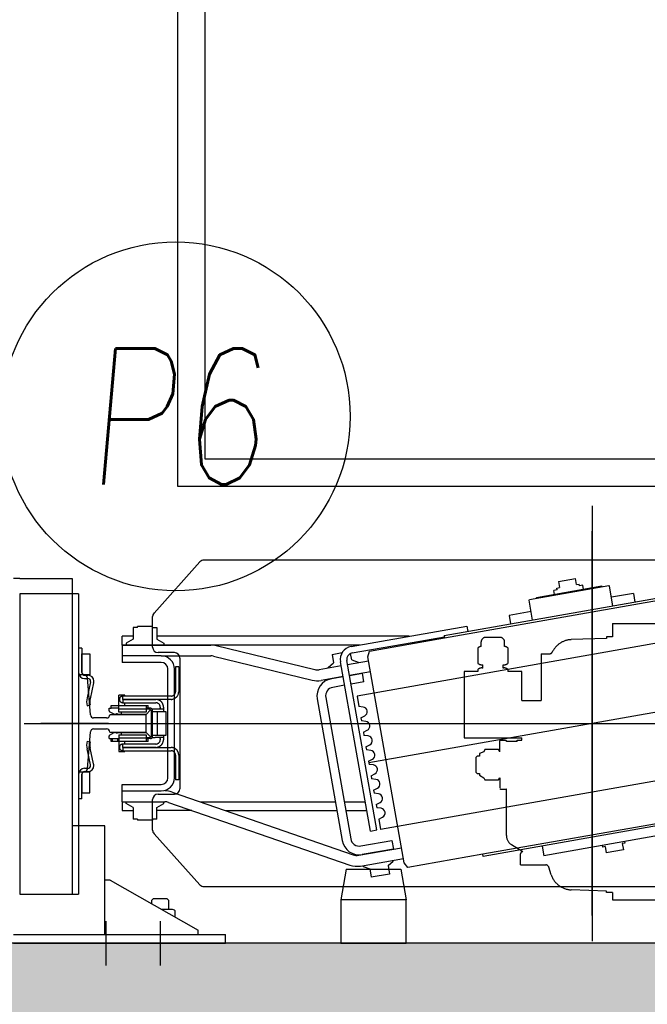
# Model space of a CAD drawing. Header units: millimetres. Extents: x 171 to 266814, y 44 to 350448.
# Tile 19 of 105: x 17832 to 18409, y 16277 to 17181. Entities that reach past the tile are written whole.
import ezdxf

# ---------------------------------------------------------------- set-up
doc = ezdxf.new("R2010")
doc.units = ezdxf.units.MM
doc.header["$LTSCALE"] = 100
doc.linetypes.add('ACAD_ISO02W100', pattern=[15, 12, -3])
for name, color, linetype in [('DASH_25', 1, 'ACAD_ISO02W100'), ('KOTY-DVERE', 8, 'Continuous'), ('NOVA', 240, 'Continuous'), ('NOVÁ TENKÁ', 240, 'Continuous'), ('SRAFA_NOVA', 10, 'Continuous'), ('TEXT_35', 2, 'Continuous')]:
    doc.layers.add(name, color=color, linetype=linetype)
doc.styles.add('CS-ROMANS', font='romans.shx', dxfattribs={"width": 0.75, "oblique": 5})

# ---------------------------------------------------------------- blocks, each defined once
blk = doc.blocks.new('MX20_Planview')
at = {"layer": 'DASH_25', "ltscale": 0.25}
for p, q in [((268, -543.5), (268, 543.5)), ((14.25, -543.5), (14.25, -493.5)), ((14.25, -543.5), (26.5, -543.5)), ((26.5, -543.5), (26.5, -548.94)), ((26.5, -548.94), (27.95, -548.94)), ((27.95, -548.94), (29.08, -581.31)), ((260.05, -548.94), (258.92, -581.31)), ((260.05, -548.94), (258.92, -581.31)), ((261.5, -548.94), (260.05, -548.94)), ((261.5, -548.94), (260.05, -548.94)), ((261.5, -543.5), (261.5, -548.94)), ((261.5, -543.5), (268, -543.5)), ((42, -608.94), (42, -601.25)), ((236, -627.94), (236, -604.77)), ((238.04, -601.93), (238.04, -601.93)), ((245.12, -599.63), (238.07, -601.92)), ((42, -608.94), (85.01, -608.94)), ((85.01, -613.07), (85.01, -608.94)), ((85.01, -626.77), (85.01, -608.94)), ((58.22, -626.77), (58.22, -639.53)), ((85.01, -626.77), (58.22, -626.77)), ((121.3, -626.77), (119.22, -626.77)), ((119.22, -679.77), (119.22, -626.77)), ((121.39, -630.94), (121.3, -626.77)), ((122.58, -630.94), (121.39, -630.94)), ((122.58, -630.94), (122.58, -640.94)), ((224, -625.92), (217.44, -636.29)), ((236, -627.94), (226, -627.94)), ((236, -627.94), (226, -627.94)), ((36.62, -639.53), (50.86, -639.53)), ((56.36, -639.53), (58.22, -639.53)), ((121.5, -641.44), (122, -640.94)), ((121.5, -646.44), (121.5, -641.44)), ((122.58, -640.94), (122, -640.94)), ((166.5, -641.44), (166, -640.94)), ((208.99, -640.94), (166, -640.94)), ((166.5, -646.44), (166.5, -641.44)), ((26.94, -646.69), (26.94, -659.85)), ((35.42, -642.49), (31.14, -642.49)), ((55.16, -643.89), (52.06, -643.89)), ((122, -646.94), (121.5, -646.44)), ((132, -646.94), (122, -646.94)), ((132, -646.94), (130.14, -648.02)), ((132, -646.94), (130.14, -648.02)), ((132, -646.94), (130.14, -648.02)), ((132, -646.94), (130.14, -648.02)), ((132, -646.94), (130.14, -648.02)), ((132, -646.94), (130.14, -648.02)), ((132, -646.94), (130.14, -648.02)), ((130.14, -648.02), (130.14, -660.67)), ((130.14, -648.02), (130.14, -660.67)), ((130.14, -648.02), (130.14, -660.67)), ((130.14, -648.02), (130.14, -660.67)), ((130.14, -648.02), (130.14, -660.67)), ((130.14, -648.02), (130.14, -660.67)), ((130.14, -648.02), (130.14, -660.67)), ((157.86, -648.02), (156, -646.94)), ((156, -646.94), (165.65, -646.94)), ((157.86, -648.02), (156, -646.94)), ((157.86, -648.02), (156, -646.94)), ((157.86, -648.02), (156, -646.94)), ((157.86, -648.02), (156, -646.94)), ((157.86, -660.67), (157.86, -648.02)), ((157.86, -660.67), (157.86, -648.02)), ((157.86, -660.67), (157.86, -648.02)), ((157.86, -660.67), (157.86, -648.02)), ((157.86, -660.67), (157.86, -648.02)), ((166, -646.94), (166.5, -646.44)), ((35.42, -664.05), (31.14, -664.05)), ((36.62, -667.01), (50.86, -667.01)), ((55.16, -662.65), (52.06, -662.65)), ((56.36, -667.01), (58.22, -667.01)), ((58.22, -667.01), (58.22, -679.77)), ((130.14, -660.67), (132, -661.74)), ((130.14, -660.67), (132, -661.74)), ((130.14, -660.67), (132, -661.74)), ((130.14, -660.67), (132, -661.74)), ((130.14, -660.67), (132, -661.74)), ((130.14, -660.67), (132, -661.74)), ((130.14, -660.67), (132, -661.74)), ((132, -661.74), (133.59, -665.71)), ((132, -661.74), (133.59, -665.71)), ((132, -661.74), (133.59, -665.71)), ((132, -661.74), (133.59, -665.71)), ((132, -661.74), (133.59, -665.71)), ((132, -661.74), (133.59, -665.71)), ((132, -661.74), (133.59, -665.71)), ((133.59, -665.71), (136, -665.71)), ((133.59, -665.71), (136, -665.71)), ((133.59, -665.71), (136, -665.71)), ((133.59, -665.71), (136, -665.71)), ((133.59, -665.71), (136, -665.71)), ((133.59, -665.71), (136, -665.71)), ((133.59, -665.71), (136, -665.71)), ((136, -665.71), (136, -667.74)), ((136, -665.71), (136, -667.74)), ((136, -665.71), (136, -667.74)), ((136, -665.71), (136, -667.74)), ((136, -665.71), (136, -667.74)), ((136, -665.71), (136, -667.74)), ((136, -667.74), (137.2, -668.94)), ((136, -667.74), (137.2, -668.94)), ((136, -667.74), (137.2, -668.94)), ((136, -667.74), (137.2, -668.94)), ((136, -667.74), (137.2, -668.94)), ((136, -667.74), (137.2, -668.94)), ((137.2, -668.94), (150.8, -668.94)), ((137.2, -668.94), (150.8, -668.94)), ((137.2, -668.94), (150.8, -668.94)), ((137.2, -668.94), (150.8, -668.94)), ((137.2, -668.94), (150.8, -668.94)), ((137.2, -668.94), (139.4, -668.94)), ((150.8, -668.94), (152, -667.74)), ((150.8, -668.94), (152, -667.74)), ((150.8, -668.94), (152, -667.74)), ((150.8, -668.94), (152, -667.74)), ((150.8, -668.94), (152, -667.74)), ((152, -665.71), (153.61, -665.71)), ((152, -667.74), (152, -665.71)), ((152, -667.74), (152, -665.71)), ((152, -667.74), (152, -665.71)), ((152, -667.74), (152, -665.71)), ((152, -667.74), (152, -665.71)), ((152, -665.71), (153.61, -665.71)), ((152, -665.71), (153.61, -665.71)), ((152, -665.71), (153.61, -665.71)), ((152, -665.71), (153.61, -665.71)), ((153.61, -665.71), (156, -661.74)), ((153.61, -665.71), (156, -661.74)), ((153.61, -665.71), (156, -661.74)), ((153.61, -665.71), (156, -661.74)), ((153.61, -665.71), (156, -661.74)), ((156, -661.74), (157.86, -660.67)), ((156, -661.74), (157.86, -660.67)), ((156, -661.74), (157.86, -660.67)), ((156, -661.74), (157.86, -660.67)), ((156, -661.74), (157.86, -660.67)), ((58.22, -679.77), (119.22, -679.77))]:
    blk.add_line(p, q, dxfattribs=at)
for centre, radius, start, end in [((49.07, -580.61), 20, 182, 242.80135), ((238.93, -580.61), 20, 288.03429, 358), ((238.93, -580.61), 20, 288.03429, 358), ((39, -601.25), 3, 360, 71.96571), ((239, -604.77), 3, 108.03429, 180), ((226, -625.94), 2, 179.41992, 270), ((40.59, -642.97), 5.25, 139.11761, 174.81528), ((46.89, -642.97), 5.25, 349.84147, 40.88239), ((60.33, -642.97), 5.25, 139.11761, 190.15853), ((208.99, -630.94), 10, 270, 327.68631), ((31.14, -646.69), 4.2, 90, 180), ((31.14, -659.85), 4.2, 180, 270), ((40.59, -663.58), 5.25, 185.18472, 220.88239), ((46.89, -663.58), 5.25, 319.11761, 10.15853), ((60.33, -663.58), 5.25, 169.84147, 220.88239)]:
    blk.add_arc(centre, radius, start, end, dxfattribs=at)
blk = doc.blocks.new('ev výtah')
at = {"layer": 'NOVÁ TENKÁ'}
for p, q in [((28490.44, 13123.41), (28490.44, 12928.41)), ((28498.44, 13123.41), (28498.44, 13039.41)), ((28498.44, 13123.41), (28498.44, 12983.41)), ((28811.45, 13117.41), (28535.45, 13117.41)), ((28535.45, 13117.41), (28535.45, 13063.41)), ((28811.45, 13063.41), (28811.45, 13117.41)), ((28825.44, 13117.41), (28825.44, 13123.41)), ((28825.44, 13117.41), (28825.44, 13069.41)), ((28692.44, 13113.41), (28692.44, 12069.41)), ((28692.44, 13035.82), (28692.44, 13098.02)), ((28811.45, 13069.41), (28535.45, 13069.41)), ((28811.45, 13063.41), (28535.45, 13063.41)), ((28598.44, 13039.41), (28598.44, 13069.41)), ((28825.44, 13069.41), (28598.44, 13069.41)), ((28761.45, 13069.41), (28613.45, 13069.41)), ((28623.2, 13060.41), (28623.2, 13063.41)), ((28761.7, 13060.41), (28761.7, 13063.41)), ((28623.2, 13060.41), (28645.7, 13060.41)), ((28645.7, 13060.41), (28628.7, 13060.41)), ((28628.7, 13060.41), (28628.7, 13052.98)), ((28647.7, 13052.98), (28647.7, 13059.41)), ((28648.2, 13057.91), (28648.2, 13054.91)), ((28651.2, 13057.91), (28651.2, 13054.91)), ((28654.42, 13052.52), (28668.91, 13055.56)), ((28676.2, 13055.65), (28675.52, 13052.72)), ((28708.7, 13055.65), (28709.37, 13052.72)), ((28730.47, 13052.52), (28715.98, 13055.56)), ((28733.7, 13057.91), (28733.7, 13054.91)), ((28736.7, 13057.91), (28736.7, 13054.91)), ((28737.2, 13052.98), (28737.2, 13059.41)), ((28761.7, 13060.41), (28739.2, 13060.41)), ((28739.2, 13060.41), (28756.2, 13060.41)), ((28756.2, 13060.41), (28756.2, 13052.98)), ((28628.7, 13052.98), (28638.2, 13052.98)), ((28638.2, 13052.98), (28647.7, 13052.98)), ((28655.3, 13049.65), (28669.78, 13052.69)), ((28729.59, 13049.65), (28715.11, 13052.69)), ((28746.7, 13052.98), (28737.2, 13052.98)), ((28756.2, 13052.98), (28746.7, 13052.98)), ((28510.81, 13038.41), (28470.06, 13038.41)), ((28498.44, 13039.41), (28548.44, 13039.41)), ((28548.44, 13039.41), (28598.44, 13039.41)), ((28548.44, 13034.41), (28548.44, 13039.22)), ((28548.44, 13034.41), (28502.44, 12953.41)), ((28620.44, 13023.41), (28612.44, 13023.41)), ((28612.44, 13023.41), (28612.44, 13013.41)), ((28615.11, 13013.41), (28618.72, 13019.66)), ((28618.72, 13019.66), (28620.44, 13019.66)), ((28620.44, 13023.41), (28636.44, 13023.41)), ((28620.44, 13023.41), (28620.44, 12984.09)), ((28630.44, 13023.41), (28630.44, 12987.41)), ((28636.44, 13023.41), (28636.44, 12987.41)), ((28764.44, 13023.41), (28748.44, 13023.41)), ((28748.44, 12987.41), (28748.44, 13023.41)), ((28754.44, 12987.41), (28754.44, 13023.41)), ((28754.44, 12987.41), (28754.44, 13023.41)), ((28764.44, 13023.41), (28772.44, 13023.41)), ((28764.44, 12805.02), (28764.44, 13023.41)), ((28764.44, 13023.41), (28764.44, 12941.8)), ((28766.16, 13019.66), (28764.44, 13019.66)), ((28769.77, 13013.41), (28766.16, 13019.66)), ((28772.44, 13013.41), (28772.44, 13023.41)), ((28604.44, 13009.32), (28603.44, 13009.32)), ((28603.44, 12995.49), (28603.44, 13009.32)), ((28615.11, 13013.41), (28604.44, 13013.41)), ((28604.44, 13009.32), (28604.44, 13013.41)), ((28780.44, 13013.41), (28769.77, 13013.41)), ((28780.44, 13009.32), (28780.44, 13013.41)), ((28780.44, 13009.32), (28781.44, 13009.32)), ((28781.44, 12995.49), (28781.44, 13009.32)), ((28529.69, 12996.41), (28526.85, 12996.41)), ((28531.29, 12994.81), (28529.69, 12996.41)), ((28531.29, 12988.41), (28531.29, 12994.81)), ((28591.01, 12994.12), (28544.09, 12951.9)), ((28594.36, 12995.41), (28622.44, 12995.41)), ((28604.44, 12995.49), (28603.44, 12995.49)), ((28604.44, 12991.41), (28604.44, 12995.49)), ((28604.44, 12991.41), (28615.11, 12991.41)), ((28612.44, 12959.32), (28612.44, 12991.41)), ((28615.11, 12991.41), (28618.72, 12985.16)), ((28762.44, 12995.41), (28790.52, 12995.41)), ((28769.77, 12991.41), (28766.16, 12985.16)), ((28780.44, 12991.41), (28769.77, 12991.41)), ((28772.44, 12759.65), (28772.44, 12991.41)), ((28780.44, 12995.49), (28781.44, 12995.49)), ((28780.44, 12995.49), (28780.44, 12991.41)), ((28840.78, 12951.9), (28793.86, 12994.12)), ((28510.81, 12988.41), (28470.06, 12988.41)), ((28498.44, 12983.41), (28498.44, 12928.41)), ((28521.44, 12980.41), (28521.44, 12986.86)), ((28529.69, 12980.41), (28531.29, 12982.01)), ((28531.29, 12982.01), (28531.29, 12988.41)), ((28618.72, 12985.16), (28620.44, 12985.16)), ((28627.44, 12990.41), (28627.44, 12975.41)), ((28642.44, 12981.41), (28692.44, 12981.41)), ((28692.44, 12981.41), (28742.44, 12981.41)), ((28754.44, 12987.41), (28754.44, 12941.8)), ((28757.44, 12975.41), (28757.44, 12990.41)), ((28766.16, 12985.16), (28764.44, 12985.16)), ((28514.45, 12974.55), (28520.15, 12974.55)), ((28521.44, 12980.41), (28529.69, 12980.41)), ((28521.44, 12978.01), (28521.44, 12980.41)), ((28619.89, 12980.82), (28562.19, 12814.31)), ((28629.34, 12977.54), (28571.64, 12811.04)), ((28642.44, 12975.41), (28692.44, 12975.41)), ((28692.44, 12975.41), (28742.44, 12975.41)), ((31110.44, 12972.41), (28910.44, 12972.41)), ((28910.44, 12972.41), (28910.44, 11297.41)), ((28752.44, 12970.41), (28632.44, 12970.41)), ((28542.44, 12948.18), (28542.44, 12234.63)), ((28620.44, 12951.87), (28620.44, 12827.49)), ((28842.44, 12234.63), (28842.44, 12948.18)), ((31085.44, 12947.41), (28935.44, 12947.41)), ((28935.44, 12947.41), (28935.44, 11297.41)), ((28754.16, 12939.44), (28732.12, 12848.81)), ((28763.87, 12937.08), (28741.83, 12846.44)), ((28490.44, 12928.41), (28498.44, 12928.41)), ((28612.44, 12928.78), (28612.44, 12826.08)), ((28714.89, 12844.15), (28584.9, 12821.22)), ((28735.43, 12820.35), (28731.85, 12840.61)), ((28745.27, 12822.09), (28741.7, 12842.34)), ((28716.28, 12836.27), (28586.29, 12813.35)), ((28727.46, 12818.95), (28725.55, 12829.78)), ((28735.34, 12820.33), (28733.43, 12831.17)), ((28743.19, 12833.9), (28743.91, 12834.03)), ((28743.91, 12834.03), (28748, 12829.17)), ((28755.87, 12830.56), (28748, 12829.17)), ((28755.87, 12830.56), (28757.54, 12821.13)), ((28593.53, 12795.33), (28749.12, 12822.77)), ((28620.44, 12819.37), (28620.44, 12800.07)), ((28734.81, 12823.34), (28734.9, 12823.36)), ((28594.57, 12789.42), (28750.17, 12816.86)), ((28612.44, 12817.96), (28612.44, 12798.66)), ((28730.58, 12801.22), (28728.5, 12813.04)), ((28736.38, 12814.43), (28738.46, 12802.61)), ((28739.85, 12795.24), (28736.47, 12814.44)), ((28736.56, 12813.39), (28736.65, 12813.4)), ((28749.7, 12796.97), (28746.32, 12816.18)), ((28750.95, 12812.42), (28748.78, 12806.46)), ((28750.95, 12812.42), (28756.66, 12813.43)), ((28757.12, 12811.99), (28766.84, 12756.84)), ((28763.03, 12813.03), (28781.78, 12706.67)), ((28561.09, 12801.79), (28558.91, 12795.83)), ((28561.09, 12801.79), (28561.81, 12801.92)), ((28561.39, 12804.29), (28568.32, 12764.99)), ((28571.24, 12806.03), (28578.17, 12766.73)), ((28576.95, 12774.13), (28571.92, 12802.69)), ((28579.8, 12804.08), (28584.83, 12775.52)), ((28680.88, 12797.23), (28681.4, 12801.18)), ((28684.26, 12801.68), (28681.4, 12801.18)), ((28684.26, 12801.68), (28686.1, 12798.15)), ((28694.18, 12799.58), (28694.7, 12803.52)), ((28697.56, 12804.02), (28694.7, 12803.52)), ((28697.56, 12804.02), (28699.4, 12800.5)), ((28707.47, 12801.92), (28707.99, 12805.86)), ((28717.55, 12807.55), (28707.99, 12805.86)), ((28789.96, 12396.88), (28717.55, 12807.55)), ((28730.58, 12801.22), (28738.46, 12802.61)), ((28748.05, 12806.33), (28748.78, 12806.46)), ((28558.91, 12795.83), (28551.03, 12794.44)), ((28553.99, 12777.7), (28551.03, 12794.44)), ((28564.47, 12764.31), (28753.55, 12797.65)), ((28593.53, 12795.33), (28594.57, 12789.42)), ((28627.7, 12787.86), (28628.22, 12791.8)), ((28631.08, 12792.3), (28628.22, 12791.8)), ((28631.08, 12792.3), (28632.92, 12788.78)), ((28641, 12790.2), (28641.52, 12794.14)), ((28644.38, 12794.65), (28641.52, 12794.14)), ((28644.38, 12794.65), (28646.22, 12791.12)), ((28654.29, 12792.54), (28654.81, 12796.49)), ((28657.67, 12796.99), (28654.81, 12796.49)), ((28657.67, 12796.99), (28659.51, 12793.46)), ((28667.59, 12794.89), (28668.11, 12798.83)), ((28670.97, 12799.34), (28668.11, 12798.83)), ((28670.97, 12799.34), (28672.81, 12795.81)), ((28753.55, 12797.65), (28758.91, 12796.06)), ((28758.91, 12796.06), (28771.07, 12727.12)), ((28574.97, 12784.89), (28575.05, 12784.91)), ((28604.49, 12787.61), (28594.94, 12785.93)), ((28667.35, 12375.27), (28594.94, 12785.93)), ((28604.49, 12787.61), (28606.33, 12784.09)), ((28614.41, 12785.51), (28614.93, 12789.45)), ((28617.79, 12789.96), (28614.93, 12789.45)), ((28617.79, 12789.96), (28619.63, 12786.43)), ((28561.87, 12779.08), (28553.99, 12777.7)), ((28561.87, 12779.08), (28565.95, 12774.22)), ((28565.95, 12774.22), (28566.67, 12774.35)), ((28584.83, 12775.52), (28576.95, 12774.13)), ((28559.98, 12760.98), (28564.47, 12764.31)), ((28572.14, 12692.05), (28559.98, 12760.98)), ((28766.84, 12756.84), (28772.05, 12727.3)), ((28773.04, 12727.47), (28771.07, 12727.12)), ((28771.07, 12727.12), (28812.74, 12490.77)), ((28773.04, 12727.47), (28814.71, 12491.12)), ((28781.78, 12706.67), (28776.86, 12705.8)), ((28570.17, 12691.7), (28572.14, 12692.05)), ((28613.81, 12455.69), (28572.14, 12692.05)), ((28611.84, 12455.34), (28570.17, 12691.7)), ((28791.68, 12667.8), (28783.8, 12666.41)), ((28795.24, 12647.61), (28791.68, 12667.8)), ((28787.36, 12646.22), (28805.58, 12649.44)), ((28805.58, 12649.44), (28806.16, 12649.03)), ((28806.16, 12649.03), (28819.01, 12576.15)), ((28807.78, 12642.72), (28807.2, 12643.12)), ((28818.37, 12582.64), (28807.78, 12642.72)), ((28579.72, 12637.53), (28570.85, 12635.97)), ((28593.43, 12507.95), (28570.85, 12635.97)), ((28810.73, 12625.97), (28814.67, 12626.67)), ((28815.19, 12623.71), (28814.67, 12626.67)), ((28815.19, 12623.71), (28816.77, 12623.99)), ((28816.77, 12623.99), (28817.2, 12621.53)), ((28822.92, 12622.54), (28817.2, 12621.53)), ((28822.92, 12622.54), (28825.69, 12606.78)), ((28818.84, 12603.03), (28820.42, 12603.31)), ((28819.36, 12600.08), (28818.84, 12603.03)), ((28819.98, 12605.77), (28825.69, 12606.78)), ((28819.98, 12605.77), (28820.42, 12603.31)), ((28815.42, 12599.38), (28819.36, 12600.08)), ((28892.44, 12591.41), (28492.44, 12591.41)), ((28579.18, 12579.56), (28573.46, 12578.55)), ((28576.24, 12562.8), (28573.46, 12578.55)), ((28580.32, 12582.3), (28578.74, 12582.02)), ((28579.18, 12579.56), (28578.74, 12582.02)), ((28800.39, 12572.36), (28818.6, 12575.58)), ((28818.37, 12582.64), (28817.97, 12582.06)), ((28819.01, 12576.15), (28818.6, 12575.58)), ((28811.82, 12553.56), (28808.26, 12573.75)), ((28581.95, 12563.8), (28576.24, 12562.8)), ((28582.39, 12561.34), (28581.95, 12563.8)), ((28583.96, 12561.62), (28582.39, 12561.34)), ((28811.82, 12553.56), (28803.95, 12552.17))]:
    blk.add_line(p, q, dxfattribs=at)
at = {"layer": 'NOVÁ TENKÁ', "ltscale": 3}
for p, q in [((28736.94, 13063.41), (28647.94, 13063.41)), ((28647.94, 13063.41), (28647.94, 13058.19)), ((28736.94, 13058.19), (28736.94, 13063.41)), ((28650.71, 13055.2), (28684.67, 13052.62)), ((28700.21, 13052.62), (28734.17, 13055.2)), ((28687.44, 13049.63), (28687.44, 13037.81)), ((28697.44, 13037.81), (28697.44, 13049.62)), ((28684.5, 13034.81), (28684.5, 13034.81)), ((28684.5, 13034.81), (28684.5, 13001.41)), ((28700.38, 13001.41), (28700.38, 13034.81)), ((28700.38, 13034.81), (28700.38, 13034.81)), ((28684.5, 13001.41), (28700.38, 13001.41))]:
    blk.add_line(p, q, dxfattribs=at)
at = {"layer": 'NOVÁ TENKÁ', "ltscale": 0.33}
for p, q in [((28692.44, 13001.41), (28692.44, 12181.41)), ((28728.65, 12386.07), (28656.24, 12796.74)), ((28515.87, 12591.41), (28869.01, 12591.41))]:
    blk.add_line(p, q, dxfattribs=at)
at = {"layer": 'NOVÁ TENKÁ', "ltscale": 0.25}
for p, q in [((28558.44, 12817.41), (28530.44, 12822.41)), ((28558.44, 12817.41), (28558.44, 12767.41)), ((28558.44, 12767.41), (28530.44, 12762.41))]:
    blk.add_line(p, q, dxfattribs=at)
at = {"layer": 'NOVÁ TENKÁ'}
for points in [[(28498.44, 13049.41), (28498.44, 12953.41), (28502.44, 12953.41)], [(28675.9, 13033.43), (28678.46, 13033.43)], [(28675.9, 13026.46), (28675.9, 13033.43)], [(28675.9, 13032.37), (28678.46, 13032.37)], [(28675.9, 13027.52), (28678.46, 13027.52)], [(28678.46, 13035.46), (28680.84, 13035.46)], [(28678.46, 13035.46), (28678.46, 13033.43)], [(28678.46, 13033.43), (28678.46, 13026.46)], [(28681.72, 13034.93), (28681.54, 13035.1), (28681.37, 13035.28), (28681.1, 13035.37), (28680.84, 13035.46)], [(28681.72, 13034.93), (28684.01, 13030.69)], [(28683.4, 13028.4), (28683.49, 13028.75), (28683.75, 13029.02)], [(28683.75, 13027.78), (28683.49, 13028.13), (28683.4, 13028.4)], [(28683.75, 13029.02), (28683.93, 13029.19), (28684.1, 13029.37), (28684.19, 13029.63), (28684.19, 13029.9)], [(28684.19, 13026.99), (28684.19, 13027.25), (28684.1, 13027.43), (28683.93, 13027.69), (28683.75, 13027.78)], [(28684.19, 13030.16), (28684.19, 13030.43), (28684.01, 13030.69)], [(28684.19, 13030.16), (28684.19, 13029.9)], [(28684.19, 13026.99), (28684.19, 13001.41)], [(28700.77, 13030.69), (28700.69, 13030.43), (28700.69, 13030.16)], [(28700.69, 13029.9), (28700.69, 13030.16)], [(28700.69, 13029.9), (28700.69, 13029.63), (28700.77, 13029.37), (28700.95, 13029.19), (28701.13, 13029.02)], [(28701.13, 13027.78), (28700.95, 13027.69), (28700.77, 13027.43), (28700.69, 13027.25), (28700.69, 13026.99)], [(28700.69, 13001.41), (28700.69, 13026.99)], [(28700.77, 13030.69), (28703.16, 13034.93)], [(28701.39, 13028.4), (28701.3, 13028.75), (28701.13, 13029.02)], [(28701.13, 13027.78), (28701.3, 13028.13), (28701.39, 13028.4)], [(28704.04, 13035.46), (28703.77, 13035.37), (28703.51, 13035.28), (28703.33, 13035.1), (28703.16, 13034.93)], [(28704.04, 13035.46), (28706.42, 13035.46)], [(28706.42, 13035.46), (28706.42, 13033.43)], [(28706.42, 13033.43), (28708.98, 13033.43)], [(28706.42, 13026.46), (28706.42, 13033.43)], [(28708.98, 13033.43), (28708.98, 13026.46)], [(28681.9, 13026.46), (28666.46, 13026.46)], [(28666.46, 13026.46), (28666.46, 13020.9)], [(28666.46, 13020.9), (28667.34, 13020.9)], [(28670.34, 13025.93), (28670.08, 13025.93), (28669.72, 13025.84), (28669.46, 13025.84), (28669.2, 13025.66), (28668.93, 13025.58), (28668.67, 13025.4), (28668.4, 13025.22), (28668.22, 13025.05), (28668.05, 13024.87), (28667.87, 13024.61), (28667.7, 13024.34), (28667.61, 13024.08), (28667.43, 13023.81), (28667.43, 13023.46), (28667.34, 13023.2), (28667.34, 13022.93)], [(28670.34, 13022.93), (28667.34, 13022.93)], [(28667.34, 13022.93), (28667.34, 12978.47)], [(28673.43, 13022.93), (28673.43, 13023.2), (28673.34, 13023.46), (28673.25, 13023.81), (28673.16, 13024.08), (28673.08, 13024.34), (28672.9, 13024.61), (28672.72, 13024.87), (28672.55, 13025.05), (28672.28, 13025.22), (28672.11, 13025.4), (28671.84, 13025.58), (28671.58, 13025.66), (28671.31, 13025.84), (28670.96, 13025.84), (28670.69, 13025.93), (28670.34, 13025.93)], [(28670.34, 13022.93), (28670.34, 12978.47)], [(28670.43, 13022.93), (28670.34, 13022.93)], [(28670.34, 13022.93), (28670.34, 13022.93)], [(28670.34, 13020.9), (28670.43, 13020.9)], [(28670.43, 13022.93), (28673.43, 13022.93)], [(28670.43, 12992.41), (28670.43, 13022.93)], [(28673.43, 12992.41), (28673.43, 13022.93)], [(28673.43, 13020.9), (28675.9, 13020.9)], [(28675.9, 13001.41), (28675.9, 13026.46)], [(28678.99, 13001.41), (28678.99, 13026.46)], [(28681.9, 13026.46), (28681.9, 13001.41)], [(28684.19, 13024.43), (28681.9, 13024.43)], [(28702.89, 13024.43), (28700.69, 13024.43)], [(28702.89, 13026.46), (28718.42, 13026.46)], [(28702.89, 13001.41), (28702.89, 13026.46)], [(28705.8, 13026.46), (28705.8, 13001.41)], [(28708.98, 13026.46), (28708.98, 13001.41)], [(28708.98, 13020.9), (28711.45, 13020.9)], [(28714.45, 13025.93), (28714.18, 13025.93), (28713.83, 13025.84), (28713.56, 13025.84), (28713.3, 13025.66), (28713.04, 13025.58), (28712.77, 13025.4), (28712.51, 13025.22), (28712.33, 13025.05), (28712.15, 13024.87), (28711.98, 13024.61), (28711.8, 13024.34), (28711.71, 13024.08), (28711.54, 13023.81), (28711.54, 13023.46), (28711.45, 13023.2), (28711.45, 13022.93)], [(28711.45, 13022.93), (28711.45, 12992.41)], [(28714.45, 13022.93), (28711.45, 13022.93)], [(28717.53, 13022.93), (28717.53, 13023.2), (28717.45, 13023.46), (28717.36, 13023.81), (28717.27, 13024.08), (28717.18, 13024.34), (28717.01, 13024.61), (28716.83, 13024.87), (28716.65, 13025.05), (28716.39, 13025.22), (28716.21, 13025.4), (28715.95, 13025.58), (28715.68, 13025.66), (28715.42, 13025.84), (28715.06, 13025.84), (28714.8, 13025.93), (28714.45, 13025.93)], [(28714.45, 13022.93), (28714.45, 12992.41)], [(28714.54, 13022.93), (28714.45, 13022.93)], [(28714.45, 13022.93), (28714.45, 13022.93)], [(28714.45, 13020.9), (28714.54, 13020.9)], [(28714.54, 12978.47), (28714.54, 13022.93)], [(28714.54, 13022.93), (28717.53, 13022.93)], [(28717.53, 12978.47), (28717.53, 13022.93)], [(28717.53, 13020.9), (28718.42, 13020.9)], [(28718.42, 13020.9), (28718.42, 13026.46)], [(28681.9, 13001.41), (28675.9, 13001.41)], [(28675.9, 12999.47), (28675.9, 13001.41)], [(28678.46, 13001.41), (28678.46, 12999.47)], [(28679.16, 12998.41), (28679.16, 13001.41)], [(28680.05, 12997.26), (28684.19, 13001.41)], [(28684.19, 13001.41), (28700.69, 13001.41)], [(28700.69, 13001.41), (28704.83, 12997.26)], [(28708.98, 13001.41), (28702.89, 13001.41)], [(28705.71, 13001.41), (28705.71, 12998.41)], [(28706.42, 12999.47), (28706.42, 13001.41)], [(28708.98, 13001.41), (28708.98, 12999.47)], [(28670.43, 12992.41), (28670.43, 12992.06), (28670.43, 12991.7), (28670.52, 12991.35), (28670.61, 12991), (28670.61, 12990.65), (28670.78, 12990.38), (28670.87, 12990.03), (28670.96, 12989.68), (28671.14, 12989.41), (28671.31, 12989.06), (28671.4, 12988.79), (28671.67, 12988.53), (28671.84, 12988.26), (28672.02, 12988), (28672.28, 12987.73), (28672.46, 12987.47), (28672.72, 12987.29), (28672.99, 12987.03), (28673.25, 12986.85), (28673.52, 12986.59), (28673.78, 12986.41), (28674.13, 12986.23), (28674.4, 12986.15), (28674.66, 12985.97), (28675.02, 12985.88), (28675.37, 12985.71), (28675.72, 12985.62), (28675.99, 12985.62), (28676.34, 12985.53), (28676.69, 12985.44), (28677.05, 12985.44), (28677.4, 12985.44)], [(28673.43, 12992.41), (28673.43, 12992.06), (28673.52, 12991.62), (28673.61, 12991.26), (28673.78, 12990.91), (28673.87, 12990.56), (28674.13, 12990.2), (28674.31, 12989.85), (28674.58, 12989.59), (28674.84, 12989.32), (28675.19, 12989.15), (28675.55, 12988.88), (28675.9, 12988.7), (28676.25, 12988.62), (28676.6, 12988.53), (28677.05, 12988.44), (28677.4, 12988.44)], [(28675.9, 12999.47), (28678.46, 12999.47)], [(28678.46, 12997.44), (28678.46, 12999.47)], [(28678.46, 12999.47), (28681.46, 12995.41)], [(28678.46, 12997.44), (28678.46, 12997), (28678.55, 12996.64), (28678.81, 12996.29), (28678.99, 12996.03), (28679.34, 12995.76), (28679.69, 12995.59), (28680.05, 12995.5), (28680.4, 12995.41)], [(28679.43, 12995.67), (28679.43, 12993.03)], [(28679.43, 12985.44), (28679.43, 12992.94)], [(28680.4, 12995.41), (28681.46, 12995.41)], [(28680.66, 12996.47), (28704.21, 12996.47)], [(28681.46, 12983.41), (28681.46, 12995.41)], [(28681.46, 12995.41), (28703.42, 12995.41)], [(28681.46, 12990.91), (28703.42, 12990.91)], [(28703.42, 12995.41), (28706.42, 12999.47)], [(28703.42, 12995.41), (28703.42, 12983.41)], [(28703.42, 12995.41), (28704.39, 12995.41)], [(28704.39, 12995.41), (28704.83, 12995.5), (28705.18, 12995.59), (28705.54, 12995.76), (28705.89, 12996.03), (28706.07, 12996.29), (28706.24, 12996.64), (28706.42, 12997), (28706.42, 12997.44)], [(28705.45, 12993.03), (28705.45, 12995.67)], [(28705.45, 12985.44), (28705.45, 12992.94)], [(28706.42, 12997.44), (28706.42, 12999.47)], [(28706.42, 12999.47), (28708.98, 12999.47)], [(28707.39, 12985.44), (28707.83, 12985.44), (28708.18, 12985.44), (28708.54, 12985.53), (28708.8, 12985.62), (28709.15, 12985.62), (28709.51, 12985.71), (28709.86, 12985.88), (28710.12, 12985.97), (28710.48, 12986.15), (28710.74, 12986.23), (28711.1, 12986.41), (28711.36, 12986.59), (28711.62, 12986.85), (28711.89, 12987.03), (28712.15, 12987.29), (28712.42, 12987.47), (28712.59, 12987.73), (28712.86, 12988), (28713.04, 12988.26), (28713.21, 12988.53), (28713.39, 12988.79), (28713.56, 12989.06), (28713.74, 12989.41), (28713.92, 12989.68), (28714.01, 12990.03), (28714.09, 12990.38), (28714.18, 12990.65), (28714.27, 12991), (28714.36, 12991.35), (28714.36, 12991.7), (28714.45, 12992.06), (28714.45, 12992.41)], [(28707.39, 12988.44), (28707.83, 12988.44), (28708.27, 12988.53), (28708.63, 12988.62), (28708.98, 12988.7), (28709.33, 12988.88), (28709.68, 12989.15), (28709.95, 12989.32), (28710.3, 12989.59), (28710.48, 12989.85), (28710.74, 12990.2), (28710.92, 12990.56), (28711.1, 12990.91), (28711.27, 12991.26), (28711.36, 12991.62), (28711.45, 12992.06), (28711.45, 12992.41)], [(28678.46, 12988.44), (28677.4, 12988.44)], [(28678.46, 12985.44), (28677.4, 12985.44)], [(28678.46, 12988.44), (28679.43, 12988.44)], [(28679.43, 12985.44), (28678.46, 12985.44)], [(28681.46, 12985.44), (28679.43, 12985.44)], [(28703.42, 12983.41), (28681.46, 12983.41)], [(28705.45, 12985.44), (28703.42, 12985.44)], [(28705.45, 12988.44), (28706.42, 12988.44)], [(28706.42, 12985.44), (28705.45, 12985.44)], [(28707.39, 12988.44), (28706.42, 12988.44)], [(28707.39, 12985.44), (28706.42, 12985.44)], [(28663.29, 12974.41), (28640.44, 12974.41)], [(28640.44, 12971.42), (28640.44, 12974.41)], [(28663.29, 12971.42), (28663.73, 12971.42), (28664.08, 12971.5), (28664.43, 12971.5), (28664.7, 12971.59), (28665.05, 12971.68), (28665.4, 12971.77), (28665.75, 12971.86), (28666.02, 12971.94), (28666.37, 12972.12), (28666.64, 12972.3), (28666.99, 12972.47), (28667.25, 12972.65), (28667.52, 12972.83), (28667.78, 12973), (28668.05, 12973.27), (28668.31, 12973.44), (28668.49, 12973.71), (28668.75, 12973.97), (28668.93, 12974.24), (28669.11, 12974.5), (28669.28, 12974.77), (28669.46, 12975.12), (28669.64, 12975.39), (28669.81, 12975.74), (28669.9, 12976), (28669.99, 12976.36), (28670.08, 12976.71), (28670.17, 12977.06), (28670.25, 12977.33), (28670.25, 12977.68), (28670.34, 12978.03), (28670.34, 12978.47)], [(28663.29, 12974.41), (28663.73, 12974.41), (28664.17, 12974.5), (28664.52, 12974.59), (28664.87, 12974.77), (28665.23, 12974.94), (28665.58, 12975.12), (28665.84, 12975.39), (28666.2, 12975.56), (28666.37, 12975.91), (28666.64, 12976.18), (28666.81, 12976.53), (28666.99, 12976.88), (28667.17, 12977.24), (28667.25, 12977.59), (28667.34, 12978.03), (28667.34, 12978.47)], [(28714.54, 12978.47), (28714.54, 12978.03), (28714.54, 12977.68), (28714.62, 12977.33), (28714.71, 12977.06), (28714.71, 12976.71), (28714.89, 12976.36), (28714.98, 12976), (28715.06, 12975.74), (28715.24, 12975.39), (28715.42, 12975.12), (28715.51, 12974.77), (28715.77, 12974.5), (28715.95, 12974.24), (28716.12, 12973.97), (28716.39, 12973.71), (28716.56, 12973.44), (28716.83, 12973.27), (28717.09, 12973), (28717.36, 12972.83), (28717.62, 12972.65), (28717.89, 12972.47), (28718.24, 12972.3), (28718.5, 12972.12), (28718.77, 12971.94), (28719.12, 12971.86), (28719.48, 12971.77), (28719.83, 12971.68), (28720.09, 12971.59), (28720.45, 12971.5), (28720.8, 12971.5), (28721.15, 12971.42), (28721.5, 12971.42)], [(28717.53, 12978.47), (28717.53, 12978.03), (28717.62, 12977.59), (28717.71, 12977.24), (28717.89, 12976.88), (28717.98, 12976.53), (28718.24, 12976.18), (28718.42, 12975.91), (28718.68, 12975.56), (28719.03, 12975.39), (28719.3, 12975.12), (28719.65, 12974.94), (28720, 12974.77), (28720.36, 12974.59), (28720.71, 12974.5), (28721.15, 12974.41), (28721.5, 12974.41)], [(28744.44, 12974.41), (28721.5, 12974.41)], [(28744.44, 12971.42), (28744.44, 12974.41)], [(28663.29, 12971.42), (28640.44, 12971.42)], [(28744.44, 12971.42), (28721.5, 12971.42)]]:
    blk.add_lwpolyline(points, dxfattribs=at)
at = {"layer": 'NOVÁ TENKÁ', "ltscale": 0.25}
blk.add_lwpolyline([(28530.44, 12762.41), (28530.44, 12822.41), (28490.44, 12822.41), (28490.44, 12762.41), (28530.44, 12762.41)], dxfattribs=at)
at = {"layer": 'NOVÁ TENKÁ'}
for centre, radius, start, end in [((28645.7, 13057.91), 5.5, 0, 90), ((28739.2, 13057.91), 5.5, 90, 180), ((28645.7, 13057.91), 2.5, 0, 90), ((28653.7, 13054.91), 5.5, 180, 270), ((28653.7, 13054.91), 2.5, 180, 270), ((28672.7, 13043.13), 13, 74.3815, 106.94645), ((28712.2, 13043.13), 13, 73.05355, 105.6185), ((28731.2, 13054.91), 5.5, 270, 0), ((28731.2, 13054.91), 2.5, 270, 0), ((28739.2, 13057.91), 2.5, 90, 180), ((28653.7, 13054.91), 2.5, 270, 286.94645), ((28653.7, 13054.91), 5.5, 270, 286.94645), ((28672.7, 13043.13), 10, 73.57492, 106.94645), ((28712.2, 13043.13), 10, 73.05355, 106.42508), ((28731.2, 13054.91), 5.5, 253.05355, 270), ((28731.2, 13054.91), 2.5, 253.05355, 270), ((28594.36, 12990.41), 5, 90, 131.98721), ((28622.44, 12990.41), 5, 0, 90), ((28762.44, 12990.41), 5, 90, 180), ((28790.52, 12990.41), 5, 48.01279, 90), ((28610.44, 12984.09), 10, 340.88717, 0), ((28610.44, 12984.09), 20, 340.88717, 0), ((28642.44, 12987.41), 12, 180, 270), ((28642.44, 12987.41), 6, 180, 270), ((28742.44, 12987.41), 12, 270, 0), ((28742.44, 12987.41), 6, 270, 0), ((28516.15, 12978.01), 5.29, 319.11761, 0), ((28632.44, 12975.41), 5, 180, 270), ((28752.44, 12975.41), 5, 270, 0), ((28547.44, 12948.18), 5, 131.98721, 180), ((28837.44, 12948.18), 5, 0, 48.01279), ((28744.44, 12941.8), 10, 346.33331, 0), ((28744.44, 12941.8), 20, 346.33331, 0), ((28751.55, 12844.08), 20, 166.33331, 190), ((28751.55, 12844.08), 10, 166.33331, 190), ((28717.67, 12828.39), 16, 10, 100), ((28717.67, 12828.39), 8, 10, 100), ((28587.68, 12805.47), 16, 100, 190), ((28751.21, 12810.95), 12, 10, 100), ((28581.09, 12807.77), 20, 160.88717, 190), ((28581.09, 12807.77), 10, 160.88717, 190), ((28587.68, 12805.47), 8, 100, 190), ((28751.21, 12810.95), 6, 10, 100), ((28703.21, 12802.48), 4.3, 207.5, 352.5), ((28650.03, 12793.11), 4.3, 207.5, 352.5), ((28663.32, 12795.45), 4.3, 207.5, 352.5), ((28676.62, 12797.79), 4.3, 207.5, 352.5), ((28689.91, 12800.14), 4.3, 207.5, 352.5), ((28610.14, 12786.07), 4.3, 207.5, 352.5), ((28623.44, 12788.42), 4.3, 207.5, 352.5), ((28636.73, 12790.76), 4.3, 207.5, 352.5)]:
    blk.add_arc(centre, radius, start, end, dxfattribs=at)
at = {"layer": 'NOVÁ TENKÁ', "ltscale": 3}
for centre, start, end in [((28650.94, 13058.19), 180.00001, 265.65677), ((28733.94, 13058.19), 274.34323, 0.00002), ((28684.44, 13049.63), 0.00001, 85.65677), ((28700.44, 13049.62), 94.34323, 180.00001), ((28684.44, 13037.81), 271.14599, 0.00001), ((28700.44, 13037.81), 180.00001, 268.85401)]:
    blk.add_arc(centre, 3, start, end, dxfattribs=at)
at = {"layer": 'NOVÁ TENKÁ', "rotation": 180}
blk.add_blockref('MX20_Planview', (28798.44, 12029.41), dxfattribs=at)

msp = doc.modelspace()

# ---------------------------------------------------------------- hatches: boundary and pattern name
at = {"layer": 'SRAFA_NOVA'}
h = msp.add_hatch(color=253, dxfattribs=at)
h.dxf.hatch_style = 1
h.paths.add_polyline_path([(19857.606, 16332.869), (17757.606, 16332.869), (17757.606, 16132.91), (19857.606, 16132.91)])

# ---------------------------------------------------------------- linework, layer by layer
at = {"layer": 'KOTY-DVERE', "color": 253}
msp.add_circle((17975.797, 16816.988), 160.312, dxfattribs=at)
at = {"layer": 'NOVA', "color": 253}
msp.add_line((19857.556, 16332.89), (17757.556, 16332.89), dxfattribs=at)

# ---------------------------------------------------------------- block references
at = {"layer": 'TEXT_35', "color": 253, "rotation": 90}
msp.add_blockref('ev výtah', (30949.963, -12157.529), dxfattribs=at)

# ---------------------------------------------------------------- texts
at = {"layer": 'KOTY-DVERE', "color": 253, "insert": (17975.797, 16816.988), "char_height": 125, "attachment_point": 5, "style": 'CS-ROMANS'}
msp.add_mtext_dynamic_manual_height_columns('P6', width=141.62944, gutter_width=12.5, heights=[0], dxfattribs=at)

doc.saveas('drawing.dxf')
